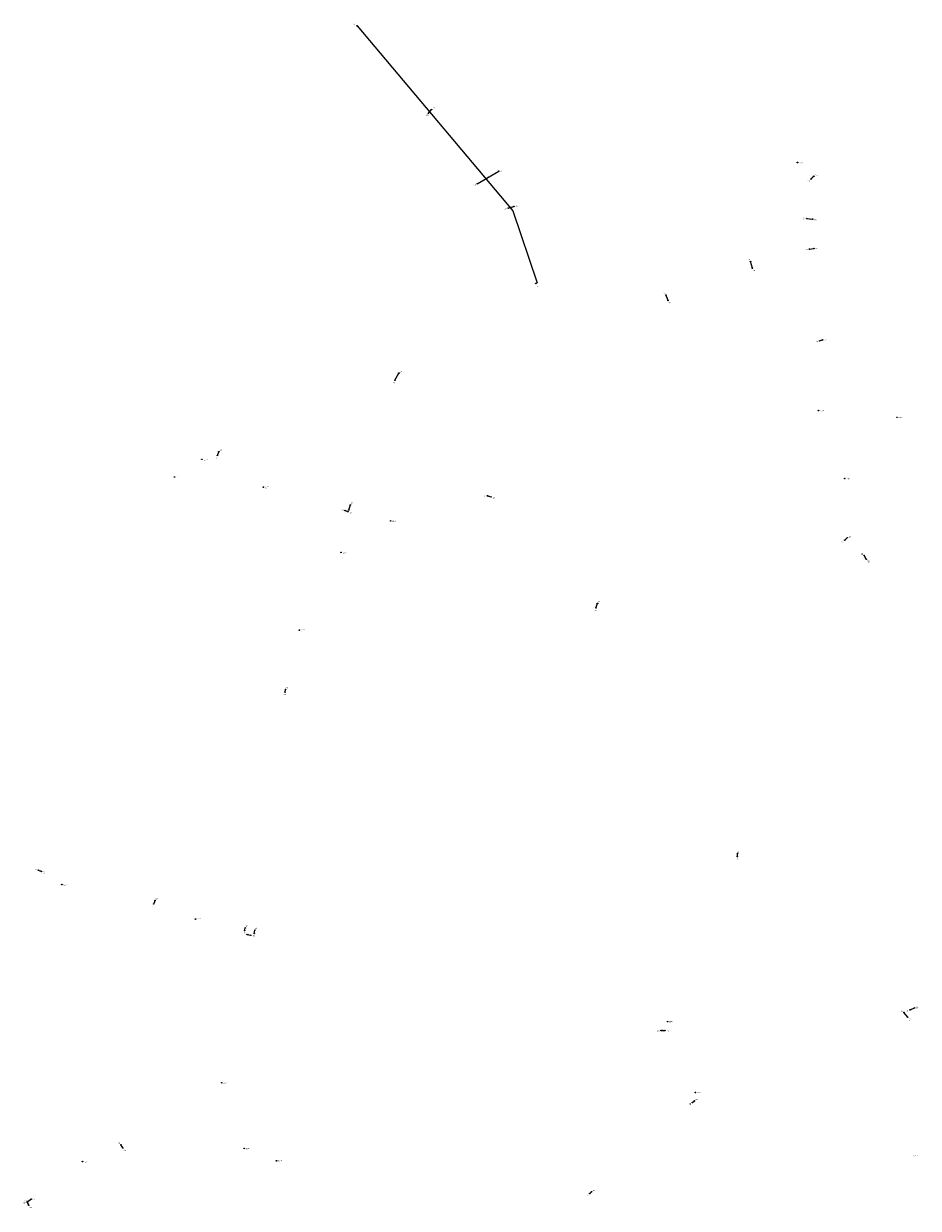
# Model space of a CAD drawing. Header units: metres. Extents: x 179992 to 198392, y 351761 to 369438.
# Tile 162 of 194: x 187279 to 189663, y 366119 to 369276. Entities that reach past the tile are written whole.
import ezdxf

# ---------------------------------------------------------------- set-up
doc = ezdxf.new("R2010")
doc.units = ezdxf.units.M

msp = doc.modelspace()

# ---------------------------------------------------------------- linework, layer by layer
at = {"layer": 'B-WE-RI-DRAINAGE-DRAIN', "linetype": 'Continuous'}
for points in [[(189634.675, 366628.389), (189624.698, 366641.348)], [(189060.892, 366401.091), (189066.281, 366405.792)], [(188787.626, 366158.987), (188792.489, 366163.574)]]:
    msp.add_lwpolyline(points, dxfattribs=at)
at = {"layer": 'B-WE-RI-DRAINAGE-DRAIN_BETON_1000', "linetype": 'Continuous'}
for points in [[(188487.693, 368849.404), (188545.147, 368883.005)], [(189365.484, 368757.165), (189380.966, 368754.986)], [(189372.96, 368675.382), (189384.543, 368676.529)]]:
    msp.add_lwpolyline(points, dxfattribs=at)
at = {"layer": 'B-WE-RI-DRAINAGE-DRAIN_BETON_300', "linetype": 'Continuous'}
for points in [[(187795.414, 368125.602), (187799.198, 368135.235)], [(188804.16, 367719.03), (188808.174, 367730.957)], [(187318.248, 367020.772), (187326.505, 367017.217)], [(187893.82, 366851.348), (187895.54, 366860.981)], [(187289.074, 366137.279), (187299.423, 366143.738)]]:
    msp.add_lwpolyline(points, dxfattribs=at)
at = {"layer": 'B-WE-RI-DRAINAGE-DRAIN_BETON_400', "linetype": 'Continuous'}
for points in [[(187975.627, 367494.952), (187977.004, 367502.176)], [(189641.326, 366648.228), (189653.024, 366653.504)]]:
    msp.add_lwpolyline(points, dxfattribs=at)
at = {"layer": 'B-WE-RI-DRAINAGE-DRAIN_BETON_500', "linetype": 'Continuous'}
for points in [[(188357.63, 369037.158), (188366.231, 369047.02)], [(189376.784, 368861.698), (189384.582, 368869.381)], [(189400.145, 368430.603), (189407.599, 368433.126)], [(188268.426, 368325.619), (188278.862, 368344.656)], [(188145.659, 367980.112), (188149.879, 367993.69)], [(188515.204, 368017.73), (188524.379, 368014.977)], [(188135.384, 367978.644), (188143.365, 367975.892)], [(189524.358, 367848.938), (189518.509, 367859.259)], [(189181.063, 367056.953), (189181.408, 367065.21)], [(187625.71, 366930.244), (187629.38, 366939.762)], [(187867.903, 366859.375), (187869.737, 366866.6)], [(187874.21, 366849.398), (187884.302, 366847.105)], [(188977.551, 366593.176), (188987.987, 366593.52)], [(187543.52, 366280.202), (187538.474, 366288.918)], [(187292.671, 366127.664), (187288.707, 366135.444)]]:
    msp.add_lwpolyline(points, dxfattribs=at)
at = {"layer": 'B-WE-RI-DRAINAGE-DRAIN_BETON_600', "linetype": 'Continuous'}
msp.add_lwpolyline([(189466.952, 367899.664), (189473.947, 367906.43)], dxfattribs=at)
at = {"layer": 'B-WE-RI-DRAINAGE-DRAIN_BETON_700', "linetype": 'Continuous'}
msp.add_lwpolyline([(188570.329, 368784.62), (188585.352, 368788.977)], dxfattribs=at)
at = {"layer": 'B-WE-RI-DRAINAGE-DRAIN_BETON_800', "linetype": 'Continuous'}
for points in [[(189220.864, 368624.494), (189215.932, 368641.925)], [(188996.096, 368538.31), (188990.592, 368552.989)]]:
    msp.add_lwpolyline(points, dxfattribs=at)
at = {"layer": 'B-WE-RI-DRAINAGE-DRAIN_PVC_110', "linetype": 'Continuous'}
msp.add_lwpolyline([(188167.482, 369270.018), (188582.271, 368777.027), (188647.629, 368584.942), (188643.837, 368583.74)], dxfattribs=at)
at = {"layer": 'B-WE-RI-DRAINAGE-RIOOLPUT_INSPECTIEPUT'}
for centre in [(188167.48, 369270.02), (188357.63, 369037.16), (188366.23, 369047.02), (188545.15, 368883.01), (188487.69, 368849.4), (189376.78, 368861.7), (189384.58, 368869.38), (188570.33, 368784.62), (188585.35, 368788.98), (189365.48, 368757.16), (189380.97, 368754.99), (189372.96, 368675.38), (189384.54, 368676.53), (189215.93, 368641.92), (189220.86, 368624.49), (188643.84, 368583.74), (188990.59, 368552.99), (188996.1, 368538.31), (189400.14, 368430.6), (189407.6, 368433.13), (188278.86, 368344.66), (188268.43, 368325.62), (187795.41, 368125.6), (187799.2, 368135.23), (188149.88, 367993.69), (188515.2, 368017.73), (188524.38, 368014.98), (188135.38, 367978.64), (188143.36, 367975.89), (188145.66, 367980.11), (189466.95, 367899.66), (189473.95, 367906.43), (189518.51, 367859.26), (189524.36, 367848.94), (188804.16, 367719.03), (188808.17, 367730.96), (187975.63, 367494.95), (187977, 367502.18), (189181.06, 367056.95), (189181.41, 367065.21), (187318.25, 367020.77), (187326.51, 367017.22), (187625.71, 366930.24), (187629.38, 366939.76), (187867.9, 366859.38), (187869.74, 366866.6), (187895.54, 366860.98), (187874.21, 366849.4), (187884.3, 366847.1), (187893.82, 366851.35), (189624.7, 366641.35), (189641.33, 366648.23), (189653.02, 366653.5), (189634.67, 366628.39), (188977.55, 366593.18), (188987.99, 366593.52), (189060.89, 366401.09), (189066.28, 366405.79), (187538.47, 366288.92), (187543.52, 366280.2), (188792.49, 366163.57), (187288.71, 366135.44), (187289.07, 366137.28), (187299.42, 366143.74), (188787.63, 366158.99), (187292.67, 366127.66)]:
    msp.add_circle(centre, 0.8, dxfattribs=at)
at = {"layer": 'B-WE-RI-RIOOLPUT_INSPECTIEPUT'}
for centre in [(189341, 368906), (189397, 368245), (189397, 368245), (189606, 368227), (187754, 368115), (187681, 368068), (189467, 368064), (187918, 368041), (188257, 367951), (188125, 367867), (188014, 367660), (187381, 366982), (187737, 366890), (188995, 366617), (187807, 366454), (189069, 366428), (187867, 366279), (187436, 366244), (187953, 366246)]:
    msp.add_circle(centre, 0.8, dxfattribs=at)

# ---------------------------------------------------------------- texts
at = {"layer": 'B-WE-RI-DRAINAGE_AFM'}
for s, rotation, p in [('500', 48.91, (188360.32, 369041.42)), ('110', -49.92, (188374.47, 369025.22)), ('1000', 30.32, (188514.23, 368865.83)), ('500', 44.57, (189379.03, 368864.99)), ('700', 16.17, (188576.13, 368787.12)), ('1000', -8.01, (189371.26, 368757.12)), ('110', -71.21, (188615.19, 368682.72)), ('1000', 5.66, (189376.61, 368676.53)), ('800', -74.2, (189218.72, 368634.93)), ('110', 17.59, (188644.01, 368584.62)), ('800', -69.45, (188993.53, 368547.4)), ('500', 18.7, (189402.14, 368432.11)), ('500', 61.27, (188272.21, 368334.12)), ('300', 68.55, (187796.01, 368129.25)), ('500', -16.7, (188518.52, 368017.53)), ('500', -19.03, (188138.16, 367978.52)), ('500', 72.73, (188146.55, 367985.64)), ('600', 44.05, (189468.79, 367902.53)), ('500', -60.46, (189521.35, 367855.82)), ('300', 71.4, (188804.93, 367723.78)), ('400', 79.21, (187975.25, 367497.18)), ('500', 87.61, (189180.39, 367059.56)), ('300', -23.29, (187321.25, 367020.34)), ('500', 68.91, (187626.26, 366933.81)), ('500', 75.76, (187867.67, 366861.69)), ('300', 79.88, (187893.64, 366854.76)), ('500', -12.8, (187877.91, 366849.35)), ('400', 24.28, (189645.43, 366650.93)), ('500', 1.89, (188981.18, 366594.06)), ('500', -59.93, (187540.89, 366286.3)), ('500', -63, (187290.68, 366133.29)), ('300', 31.97, (187292.51, 366140.35))]:
    msp.add_text(s, height=1.3, rotation=rotation, dxfattribs=at).set_placement(p)
at = {"layer": 'B-WE-RI-DRAINAGE_PUTDEKSELNIVEAU'}
for p in [(188157.53, 369271.91), (188369.44, 369048.55), (188351.54, 369029.75), (188549.3, 368882.46), (188477.78, 368844.06), (189367.57, 368855.42), (189388.03, 368869.78), (188559.95, 368780.36), (188589.97, 368787.36), (189354.97, 368754.89), (189385.71, 368751.3), (189362.42, 368672.02), (189389.32, 368674.01), (189208.85, 368644.5), (189222.11, 368616.02), (188646.52, 368575.92), (188983.11, 368555.43), (188997.74, 368529.96), (189389.82, 368426.18), (189412.16, 368431.67), (188281.19, 368346.81), (188263.22, 368317.58), (187790.74, 368117.31), (187801, 368137.65), (188151.36, 367996.22), (188504.83, 368016.11), (188528.97, 368010.63), (188125.09, 367977.27), (188141.3, 367971.71), (188147.88, 367971.31), (189477.4, 367906.82), (189457.74, 367893.39), (189510.35, 367861.38), (189526.69, 367840.9), (188799.72, 367710.65), (188809.74, 367733.46), (187971.83, 367486.4), (187977.92, 367504.85), (189177.93, 367048.32), (189181.66, 367067.96), (187308.07, 367019.71), (187330.89, 367012.32), (187621.03, 366921.95), (187631.18, 366942.17), (187870.98, 366869.2), (187896.46, 366863.65), (187863.75, 366847.46), (187863.78, 366850.9), (187888.98, 366843.09), (187890.02, 366842.8), (189615.98, 366643.09), (189631.18, 366643.34), (189657.41, 366652.52), (189637.56, 366620.72), (188966.99, 366590.15), (188992.79, 366590.66), (189051.51, 366395), (189069.9, 366406), (187530.24, 366290.99), (187545.92, 366272.21), (188796, 366163.91), (187279.2, 366131.87), (187280.77, 366137.68), (187303.54, 366143.27), (188778.36, 366152.77), (187294.78, 366119.51)]:
    msp.add_text('-999.99', height=1.2, dxfattribs=at).set_placement(p)
at = {"layer": 'B-WE-RI-DRAINAGE_PUTNUMMER'}
for s, p in [('HB119', (188157.53, 369273.95)), ('747A', (188369.44, 369050.59)), ('747B', (188351.54, 369031.79)), ('746A', (188549.3, 368884.51)), ('746B', (188477.78, 368846.1)), ('740B', (189367.57, 368857.46)), ('740A', (189388.03, 368871.82)), ('745B', (188559.95, 368782.4)), ('745A', (188589.97, 368789.4)), ('741B', (189354.97, 368756.93)), ('741A', (189385.71, 368753.34)), ('742B', (189362.42, 368674.06)), ('742A', (189389.32, 368676.05)), ('743A', (189208.85, 368646.54)), ('743B', (189222.11, 368618.06)), ('HB118', (188646.52, 368577.96)), ('744A', (188983.11, 368557.47)), ('744B', (188997.74, 368532)), ('777A', (189412.16, 368433.71)), ('777B', (189389.82, 368428.22)), ('748A', (188281.19, 368348.85)), ('748B', (188263.22, 368319.62)), ('766B', (187790.74, 368119.35)), ('766A', (187801, 368139.69)), ('758A', (188151.36, 367998.26)), ('765B', (188504.83, 368018.15)), ('765A', (188528.97, 368012.67)), ('759B', (188125.09, 367979.31)), ('758B', (188141.3, 367973.75)), ('759A', (188147.88, 367973.35)), ('776A', (189477.4, 367908.86)), ('776B', (189457.74, 367895.43)), ('775A', (189510.35, 367863.42)), ('775B', (189526.69, 367842.94)), ('764B', (188799.72, 367712.69)), ('764A', (188809.74, 367735.5)), ('756B', (187971.83, 367488.44)), ('756A', (187977.92, 367506.89)), ('757B', (189177.93, 367050.36)), ('757A', (189181.66, 367070)), ('749B', (187308.07, 367021.75)), ('749A', (187330.89, 367014.36)), ('750B', (187621.03, 366923.99)), ('750A', (187631.18, 366944.21)), ('753A', (187870.98, 366871.24)), ('754A', (187896.46, 366865.69)), ('752B', (187863.75, 366849.5)), ('753B', (187863.78, 366852.94)), ('752A', (187888.98, 366845.13)), ('754B', (187890.02, 366844.84)), ('762A', (189615.98, 366645.13)), ('763B', (189631.18, 366645.38)), ('763A', (189657.41, 366654.56)), ('762B', (189637.56, 366622.76)), ('760B', (188966.99, 366592.19)), ('760A', (188992.79, 366592.7)), ('820B', (189051.51, 366397.04)), ('820A', (189069.9, 366408.04)), ('831A', (187530.24, 366293.03)), ('831B', (187545.92, 366274.25)), ('823A', (188796, 366165.95)), ('830B', (187279.2, 366133.91)), ('829A', (187280.77, 366139.72)), ('830A', (187303.54, 366145.31)), ('823B', (188778.36, 366154.81)), ('829B', (187294.78, 366121.55))]:
    msp.add_text(s, height=1.8, dxfattribs=at).set_placement(p)
at = {"layer": 'B-WE-RI_PUTDEKSELNIVEAU'}
for p in [(189345.8, 368903.06), (189401.8, 368242.06), (189401.8, 368242.06), (189610.8, 368224.06), (187758.8, 368112.06), (187685.8, 368065.06), (189471.8, 368061.06), (187922.8, 368038.06), (188261.8, 367948.06), (188129.8, 367864.06), (188018.8, 367657.06), (187385.8, 366979.06), (187741.8, 366887.06), (188999.8, 366614.06), (187811.8, 366451.06), (189073.8, 366425.06), (187871.8, 366276.06), (189650.68, 366257.06), (187440.8, 366241.06), (187957.8, 366243.06)]:
    msp.add_text('-999.99', height=1.2, dxfattribs=at).set_placement(p)
at = {"layer": 'B-WE-RI_PUTNUMMER'}
for s, p in [('IBA1070', (189345.8, 368905.1)), ('IBA1084', (189401.8, 368244.1)), ('IBA1085', (189401.8, 368244.1)), ('IBA1082', (189610.8, 368226.1)), ('IBA1079', (187758.8, 368114.1)), ('IBA1080', (187685.8, 368067.1)), ('IBA1081', (189471.8, 368063.1)), ('IBA1078', (187922.8, 368040.1)), ('IBA1076', (188261.8, 367950.1)), ('IBA1077', (188129.8, 367866.1)), ('IBA1071', (188018.8, 367659.1)), ('IBA1074', (187385.8, 366981.1)), ('IBA1073', (187741.8, 366889.1)), ('IBA1069', (188999.8, 366616.1)), ('IBA1093', (187811.8, 366453.1)), ('IBA1068', (189073.8, 366427.1)), ('IBA1090', (187871.8, 366278.1)), ('08_11178', (189650.68, 366259.1)), ('IBA1091', (187440.8, 366243.1)), ('IBA1089', (187957.8, 366245.1))]:
    msp.add_text(s, height=1.8, dxfattribs=at).set_placement(p)

doc.saveas('drawing.dxf')
